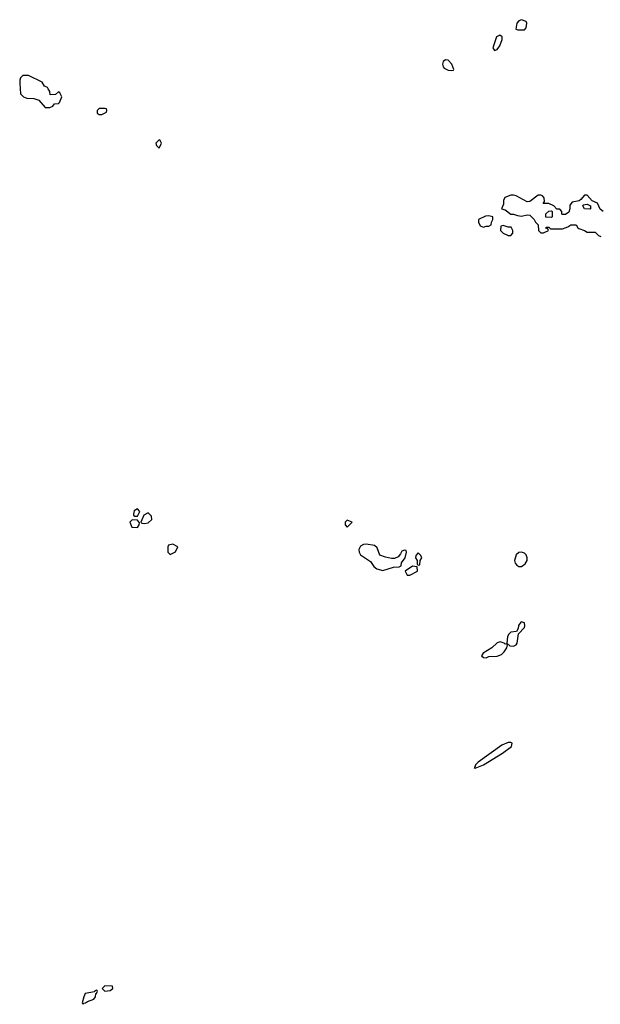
# Model space of a CAD drawing. Header units: inches. Extents: x 2221774 to 2440637, y 201306 to 357559.
# Tile 142 of 245: x 2308166 to 2312427, y 338954 to 346176. Entities that reach past the tile are written whole.
import ezdxf

# ---------------------------------------------------------------- set-up
doc = ezdxf.new("R2010")
doc.units = ezdxf.units.IN
doc.header["$MEASUREMENT"] = 0
for name, color, linetype in [('C3303', 7, 'Continuous'), ('C3304', 7, 'Continuous'), ('C3314', 7, 'Continuous')]:
    doc.layers.add(name, color=color, linetype=linetype)

msp = doc.modelspace()

# ---------------------------------------------------------------- linework, layer by layer
at = {"layer": 'C3303', "color": 5, "elevation": 60}
for points in [[(2308730, 339058), (2308714, 339050), (2308714, 339046), (2308647.7, 339032.3), (2308636, 339010), (2308624.7, 338964.7), (2308630, 338954), (2308638, 338962), (2308650, 338964.7), (2308664.7, 338975.3), (2308710, 338992), (2308722, 339010), (2308726, 339034), (2308730, 339034), (2308738, 339050), (2308735.3, 339055.3)], [(2308791.6, 339088.4), (2308772, 339070), (2308791.6, 339051.6), (2308830, 339056), (2308848.7, 339070), (2308847.3, 339087.3)]]:
    msp.add_lwpolyline(points, close=True, dxfattribs=at)
at = {"layer": 'C3304', "color": 5, "elevation": 60}
for points in [[(2308230, 345768), (2308190, 345768), (2308172, 345750), (2308166.4, 345733.6), (2308166, 345710), (2308172.7, 345632.7), (2308194, 345610), (2308219.6, 345599.6), (2308270, 345598), (2308305.4, 345585.4), (2308352.7, 345532.7), (2308387.3, 345532.7), (2308410, 345542), (2308422, 345558), (2308450, 345562), (2308458, 345570), (2308475.3, 345610), (2308460.4, 345640.4), (2308450, 345648), (2308430, 345628), (2308390, 345626), (2308388, 345650), (2308375.3, 345670), (2308370, 345678), (2308348.9, 345688.9), (2308330, 345718)], [(2308790, 345526), (2308750, 345526), (2308734, 345510), (2308734, 345490), (2308750, 345482), (2308770, 345482), (2308802, 345498), (2308806, 345510), (2308802, 345522)], [(2309190, 345295.3), (2309164.7, 345270), (2309170, 345254), (2309190, 345234), (2309208, 345270), (2309198, 345290)], [(2309030, 342588), (2309006.4, 342573.6), (2309002, 342550), (2309002, 342542), (2309010, 342534), (2309030, 342534), (2309048, 342570)], [(2309110, 342558), (2309078, 342542), (2309054, 342490), (2309063.6, 342483.6), (2309081, 342481), (2309110, 342486), (2309135.3, 342510), (2309133.6, 342533.6)], [(2308992.7, 342507.3), (2308974, 342490), (2308990, 342454), (2309030, 342452), (2309042, 342470), (2309046, 342486), (2309030, 342506)], [(2309290, 342328), (2309258, 342322), (2309254, 342310), (2309254, 342270), (2309270, 342254), (2309290, 342262), (2309310, 342274), (2309326, 342310)]]:
    msp.add_lwpolyline(points, close=True, dxfattribs=at)
at = {"layer": 'C3314', "color": 5, "elevation": 60}
for points in [[(2311850, 346176.3), (2311830, 346167.3), (2311815.8, 346150), (2311807.9, 346107.9), (2311821.1, 346101.1), (2311870, 346102.4), (2311882.3, 346117.7), (2311887.3, 346150), (2311883.2, 346163.2)], [(2311690, 346062), (2311665.5, 346050), (2311638.8, 345970), (2311650, 345951.3), (2311670, 345958), (2311690, 345984.7), (2311707, 346030), (2311706, 346050)], [(2311290, 345881.6), (2311273.4, 345870), (2311268.4, 345850), (2311274.4, 345830), (2311281.8, 345821.8), (2311310, 345806.3), (2311336.6, 345803.4), (2311350, 345806.8), (2311353.2, 345810), (2311336.4, 345850), (2311310, 345878.7)], [(2312350, 344786), (2312310, 344788), (2312298, 344810), (2312302, 344818), (2312330, 344822), (2312350, 344814), (2312354, 344810), (2312354, 344790)], [(2311610, 344737.2), (2311584.7, 344735.3), (2311534, 344710), (2311534, 344690), (2311544.7, 344664.7), (2311570, 344654), (2311590, 344662), (2311610, 344662), (2311627.3, 344672.7), (2311628.4, 344691.6), (2311638, 344710), (2311638, 344730)], [(2312070, 344726), (2312028.4, 344728.4), (2312028.4, 344751.6), (2312048.4, 344771.6), (2312070, 344774), (2312074, 344770), (2312074, 344730)], [(2311714, 344666), (2311698, 344662), (2311694, 344630), (2311714, 344610), (2311750, 344594), (2311770, 344594), (2311786, 344610), (2311786, 344630), (2311774, 344654), (2311750, 344655.3)], [(2310570, 342506), (2310554, 342490), (2310554, 342470), (2310570, 342454), (2310606, 342490)], [(2310710, 342329.6), (2310690, 342327.6), (2310666.5, 342313.5), (2310655.3, 342290), (2310656.9, 342270), (2310666.3, 342250), (2310741.1, 342201.1), (2310766.2, 342166.2), (2310787.2, 342147.2), (2310830, 342135.5), (2310870, 342147.3), (2310910, 342161), (2310950, 342162), (2310966, 342170), (2310968.4, 342191.6), (2310995.3, 342230), (2311006, 342270), (2311002, 342282), (2310990, 342286), (2310970, 342278), (2310962, 342258), (2310944.7, 342235.3), (2310916, 342224), (2310895.3, 342224.7), (2310850, 342233.2), (2310809.3, 342249.3), (2310790, 342302), (2310770, 342319)], [(2311850, 342271.5), (2311830, 342267.8), (2311808.7, 342251.3), (2311797, 342210), (2311803.1, 342190), (2311815.3, 342175.3), (2311830, 342165.7), (2311850, 342165.3), (2311875.5, 342184.5), (2311891.6, 342210), (2311891.3, 342230), (2311882.4, 342250), (2311870, 342262.4)], [(2311090, 342266), (2311072.7, 342247.3), (2311072, 342230), (2311082, 342210), (2311082, 342182), (2311090, 342174), (2311102, 342178), (2311106, 342210), (2311118, 342230), (2311110, 342246)], [(2311050, 342168), (2310994, 342130), (2311010, 342102), (2311030, 342102), (2311086, 342130), (2311082, 342162)], [(2311850, 341759), (2311844, 341756), (2311827.1, 341732.9), (2311824.7, 341710), (2311812, 341688), (2311770, 341684), (2311753.7, 341666.3), (2311747.3, 341650), (2311742, 341602), (2311763.6, 341583.6), (2311790, 341582), (2311808.7, 341591.3), (2311818, 341602), (2311828, 341672), (2311870, 341718), (2311874.5, 341730), (2311870, 341753.2)], [(2311691.6, 341611.6), (2311670, 341604.5), (2311630.4, 341569.7), (2311566.8, 341530), (2311554.8, 341510), (2311570, 341497.3), (2311590, 341496.3), (2311610, 341504.9), (2311670, 341507.7), (2311700.9, 341519.1), (2311721.5, 341538.5), (2311742, 341570), (2311746, 341590), (2311738, 341598), (2311730, 341595.3), (2311722, 341602)], [(2311770, 340875.6), (2311750, 340874.3), (2311705.7, 340854.3), (2311530.7, 340730), (2311510.8, 340710), (2311507.3, 340692.7), (2311502, 340690), (2311510, 340687.3), (2311569, 340710), (2311710, 340796.4), (2311774.3, 340845.7), (2311781.2, 340870)]]:
    msp.add_lwpolyline(points, close=True, dxfattribs=at)
msp.add_lwpolyline([(2312448.4, 344768.4), (2312426, 344786), (2312406, 344830), (2312368.4, 344848.4), (2312330, 344888), (2312310, 344888), (2312283.6, 344856.4), (2312271.6, 344848.4), (2312221, 344839), (2312204.7, 344815.3), (2312204.7, 344790), (2312195.3, 344764.7), (2312171.6, 344748.4), (2312150, 344748), (2312146, 344750), (2312146, 344770), (2312130, 344786), (2312107.3, 344787.3), (2312086, 344810), (2312050, 344828), (2312007.3, 344827.3), (2312018, 344842), (2312015.3, 344870), (2312003.1, 344883.1), (2311990, 344888.7), (2311970, 344888.7), (2311910, 344842), (2311890, 344841.2), (2311810, 344884), (2311790, 344889), (2311770, 344889), (2311727.3, 344872.7), (2311716, 344850), (2311716.9, 344823.1), (2311702, 344790), (2311730, 344781), (2311770, 344751), (2311790.7, 344750.7), (2311819.6, 344739.6), (2311850, 344736), (2311890, 344744.7), (2311910, 344742), (2311942, 344710), (2311952, 344690), (2311971.3, 344671.3), (2311974, 344630), (2311990, 344614), (2312010, 344614), (2312046, 344630), (2312042, 344642), (2312027.3, 344647.3), (2312030, 344654), (2312050, 344654), (2312062, 344642), (2312150, 344642), (2312190, 344658), (2312210, 344671.3), (2312250, 344671.3), (2312262, 344650), (2312270, 344644.7), (2312310, 344631), (2312330, 344618.8), (2312390, 344618), (2312414.4, 344594.4), (2312430, 344586)], dxfattribs=at)

doc.saveas('drawing.dxf')
